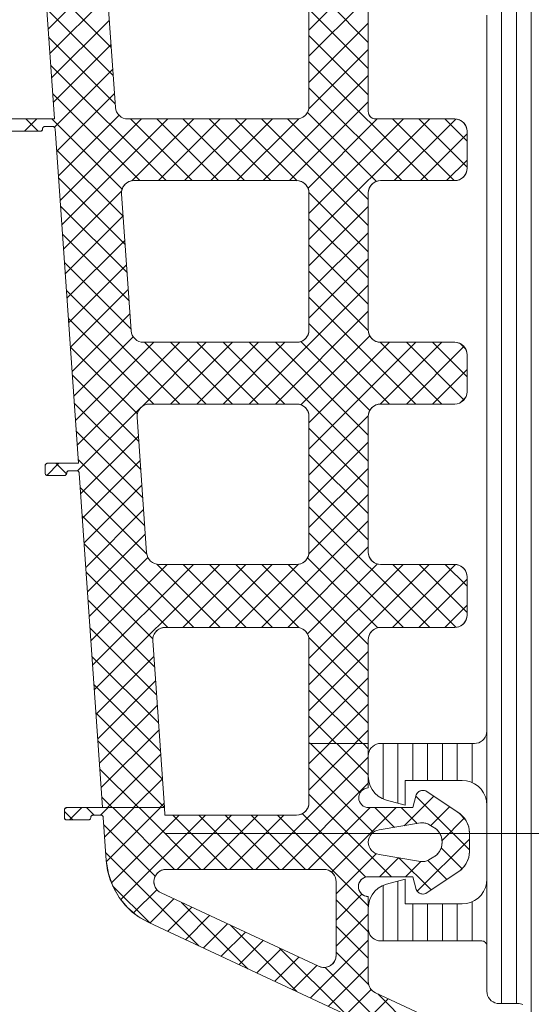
# Model space of a CAD drawing. Header units: metres. Extents: x 69 to 122.5, y -21.4 to -4.6.
# Tile 55 of 250: x 73.4391 to 73.4598, y -17.9094 to -17.8695. Entities that reach past the tile are written whole.
import ezdxf

# ---------------------------------------------------------------- set-up
doc = ezdxf.new("R2010")
doc.units = ezdxf.units.M
doc.header["$LTSCALE"] = 0.02
doc.linetypes.add('ISO-07 Punktiert', pattern=[0.889, 0.127, -0.762])
doc.layers.add('013_Beton und Stahlbetonarbeiten-000 Unterzüge', color=7, linetype='ISO-07 Punktiert', lineweight=13)
doc.layers.add('032_Metallarbeiten-Fenster', color=7, linetype='Continuous', lineweight=5)

msp = doc.modelspace()

# ---------------------------------------------------------------- linework, layer by layer
at = {"layer": '013_Beton und Stahlbetonarbeiten-000 Unterzüge'}
msp.add_lwpolyline([(74.695, -17.90244), (74.695, -18.15244), (72.245, -18.15244), (72.245, -17.90244)], close=True, dxfattribs=at)
at = {"layer": '032_Metallarbeiten-Fenster', "color": 251, "linetype": 'Continuous', "lineweight": 9, "true_color": 0x555555}
for p, q in [((73.4598, -17.912421), (73.4598, -17.855159)), ((73.4586, -17.90933), (73.4586, -17.85825)), ((73.4592, -17.90933), (73.4592, -17.85825)), ((73.458, -17.90129), (73.458, -17.89829)), ((73.4538, -17.901034), (73.4538, -17.89879)), ((73.4544, -17.901209), (73.4544, -17.89879)), ((73.455, -17.90029), (73.455, -17.89879)), ((73.4556, -17.90029), (73.4556, -17.89879)), ((73.4562, -17.90029), (73.4562, -17.89879)), ((73.4568, -17.90029), (73.4568, -17.89879)), ((73.4574, -17.900377), (73.4574, -17.89879)), ((73.4544, -17.90679), (73.4544, -17.90437)), ((73.458, -17.90699), (73.458, -17.90429)), ((73.4538, -17.90679), (73.4538, -17.904545)), ((73.4574, -17.90679), (73.4574, -17.905202)), ((73.455, -17.90679), (73.455, -17.90529)), ((73.4556, -17.90679), (73.4556, -17.90529)), ((73.4562, -17.90679), (73.4562, -17.90529)), ((73.4568, -17.90679), (73.4568, -17.90529))]:
    msp.add_line(p, q, dxfattribs=at)
at = {"layer": '032_Metallarbeiten-Fenster', "color": 250, "linetype": 'Continuous', "lineweight": 9, "true_color": 0x444444}
for p, q in [((73.440238, -17.869849), (73.44258, -17.867506)), ((73.440101, -17.867896), (73.442796, -17.870591)), ((73.440307, -17.87084), (73.44265, -17.868498)), ((73.4508, -17.869893), (73.451903, -17.86879)), ((73.4508, -17.870954), (73.452964, -17.86879)), ((73.451601, -17.86879), (73.4532, -17.870388)), ((73.440181, -17.869037), (73.442876, -17.871731)), ((73.4508, -17.869049), (73.4532, -17.871449)), ((73.440377, -17.871831), (73.442719, -17.869489)), ((73.4508, -17.872014), (73.4532, -17.869614)), ((73.440261, -17.870177), (73.442955, -17.872872)), ((73.4508, -17.87011), (73.4532, -17.87251)), ((73.440446, -17.872823), (73.442788, -17.87048)), ((73.450791, -17.873084), (73.4532, -17.870675)), ((73.440341, -17.871318), (73.445013, -17.87599)), ((73.4508, -17.87117), (73.455619, -17.87599)), ((73.4405, -17.873829), (73.442858, -17.871472)), ((73.448946, -17.87599), (73.4532, -17.871736)), ((73.44042, -17.872458), (73.443952, -17.87599)), ((73.440585, -17.874805), (73.442927, -17.872463)), ((73.4508, -17.872231), (73.454559, -17.87599)), ((73.450007, -17.87599), (73.4532, -17.872796)), ((73.440654, -17.875797), (73.44311, -17.87334)), ((73.450737, -17.873228), (73.45353, -17.876021)), ((73.439279, -17.87399), (73.439779, -17.87349)), ((73.439331, -17.87349), (73.439831, -17.87399)), ((73.440391, -17.87349), (73.443236, -17.876334)), ((73.440723, -17.876788), (73.444022, -17.87349)), ((73.440793, -17.877779), (73.445082, -17.87349)), ((73.443573, -17.87349), (73.446073, -17.87599)), ((73.443635, -17.875997), (73.446143, -17.87349)), ((73.444634, -17.87349), (73.447134, -17.87599)), ((73.444703, -17.87599), (73.447203, -17.87349)), ((73.445695, -17.87349), (73.448195, -17.87599)), ((73.445764, -17.87599), (73.448264, -17.87349)), ((73.446755, -17.87349), (73.449255, -17.87599)), ((73.446825, -17.87599), (73.449325, -17.87349)), ((73.447816, -17.87349), (73.450318, -17.875991)), ((73.447885, -17.87599), (73.450395, -17.87348)), ((73.448877, -17.87349), (73.4532, -17.877813)), ((73.449937, -17.87349), (73.4532, -17.876752)), ((73.450761, -17.876296), (73.453567, -17.87349)), ((73.4508, -17.877318), (73.454628, -17.87349)), ((73.4508, -17.878378), (73.455689, -17.87349)), ((73.45418, -17.87349), (73.45668, -17.87599)), ((73.454249, -17.87599), (73.456745, -17.873494)), ((73.455241, -17.87349), (73.4572, -17.875449)), ((73.456301, -17.87349), (73.4572, -17.874388)), ((73.45531, -17.87599), (73.4572, -17.8741)), ((73.44058, -17.874739), (73.443274, -17.877433)), ((73.456371, -17.87599), (73.4572, -17.87516)), ((73.44066, -17.875879), (73.443354, -17.878574)), ((73.440862, -17.878771), (73.443216, -17.876417)), ((73.450798, -17.876472), (73.4532, -17.878874)), ((73.440739, -17.87702), (73.443434, -17.879714)), ((73.4508, -17.879439), (73.4532, -17.877039)), ((73.440931, -17.879762), (73.443273, -17.87742)), ((73.4508, -17.877534), (73.4532, -17.879934)), ((73.440819, -17.87816), (73.443514, -17.880855)), ((73.4508, -17.8805), (73.4532, -17.8781)), ((73.441001, -17.880753), (73.443343, -17.878411)), ((73.4508, -17.878595), (73.4532, -17.880995)), ((73.440899, -17.8793), (73.443593, -17.881995)), ((73.4508, -17.88156), (73.4532, -17.87916)), ((73.44107, -17.881745), (73.443412, -17.879402)), ((73.4508, -17.879656), (73.453202, -17.882057)), ((73.440979, -17.880441), (73.445577, -17.88504)), ((73.441139, -17.882736), (73.443481, -17.880394)), ((73.448381, -17.88504), (73.4532, -17.880221)), ((73.4508, -17.880716), (73.455123, -17.88504)), ((73.449442, -17.88504), (73.4532, -17.881282)), ((73.441058, -17.881581), (73.444517, -17.88504)), ((73.441208, -17.883727), (73.443551, -17.881385)), ((73.4508, -17.881777), (73.454063, -17.88504)), ((73.441278, -17.884719), (73.443682, -17.882314)), ((73.441347, -17.88571), (73.444517, -17.88254)), ((73.441416, -17.886701), (73.445578, -17.88254)), ((73.444, -17.885179), (73.446639, -17.88254)), ((73.444138, -17.88254), (73.446638, -17.88504)), ((73.445199, -17.88254), (73.447699, -17.88504)), ((73.445199, -17.88504), (73.447699, -17.88254)), ((73.446259, -17.88254), (73.448759, -17.88504)), ((73.44626, -17.88504), (73.44876, -17.88254)), ((73.44732, -17.88254), (73.44982, -17.88504)), ((73.447321, -17.88504), (73.449821, -17.88254)), ((73.448381, -17.88254), (73.4532, -17.887359)), ((73.449441, -17.88254), (73.4532, -17.886298)), ((73.45047, -17.882508), (73.453263, -17.885301)), ((73.450471, -17.885071), (73.453264, -17.882279)), ((73.4508, -17.885803), (73.454063, -17.88254)), ((73.4508, -17.886864), (73.455124, -17.88254)), ((73.453682, -17.882538), (73.456184, -17.88504)), ((73.453683, -17.885041), (73.456185, -17.88254)), ((73.454745, -17.88254), (73.457074, -17.884869)), ((73.455805, -17.88254), (73.4572, -17.883934)), ((73.441138, -17.882722), (73.443855, -17.885439)), ((73.454745, -17.88504), (73.457074, -17.882711)), ((73.456919, -17.882592), (73.457147, -17.882821)), ((73.455806, -17.88504), (73.4572, -17.883646)), ((73.441218, -17.883862), (73.443912, -17.886557)), ((73.45692, -17.884986), (73.457147, -17.88476)), ((73.441298, -17.885002), (73.443992, -17.887697)), ((73.441432, -17.887747), (73.443968, -17.885211)), ((73.4508, -17.887924), (73.453202, -17.885523)), ((73.4508, -17.88602), (73.4532, -17.88842)), ((73.441377, -17.886143), (73.444072, -17.888837)), ((73.441555, -17.888684), (73.443897, -17.886342)), ((73.4508, -17.888985), (73.4532, -17.886585)), ((73.441457, -17.887283), (73.444152, -17.889978)), ((73.441624, -17.889675), (73.443967, -17.887333)), ((73.4508, -17.88708), (73.4532, -17.88948)), ((73.440185, -17.887933), (73.440678, -17.88744)), ((73.440553, -17.88744), (73.440986, -17.887872)), ((73.4508, -17.890046), (73.4532, -17.887646)), ((73.441537, -17.888424), (73.444236, -17.891123)), ((73.441694, -17.890667), (73.444036, -17.888324)), ((73.4508, -17.888141), (73.4532, -17.890541)), ((73.450793, -17.891114), (73.4532, -17.888706)), ((73.441763, -17.891658), (73.444105, -17.889316)), ((73.4508, -17.889202), (73.455688, -17.89409)), ((73.441617, -17.889564), (73.446142, -17.89409)), ((73.448877, -17.89409), (73.4532, -17.889767)), ((73.441832, -17.892649), (73.444175, -17.890307)), ((73.4508, -17.890262), (73.454627, -17.89409)), ((73.441696, -17.890705), (73.445081, -17.89409)), ((73.449938, -17.89409), (73.4532, -17.890828)), ((73.441902, -17.893641), (73.44428, -17.891262)), ((73.450743, -17.891266), (73.453582, -17.894105)), ((73.441971, -17.894632), (73.445063, -17.89154)), ((73.44204, -17.895623), (73.446124, -17.89154)), ((73.44211, -17.896615), (73.447185, -17.89154)), ((73.444645, -17.891532), (73.447203, -17.89409)), ((73.445695, -17.89409), (73.448245, -17.89154)), ((73.445713, -17.89154), (73.448263, -17.89409)), ((73.446756, -17.89409), (73.449306, -17.89154)), ((73.446774, -17.89154), (73.449324, -17.89409)), ((73.447817, -17.89409), (73.450374, -17.891532)), ((73.447835, -17.89154), (73.450394, -17.894099)), ((73.448895, -17.89154), (73.4532, -17.895844)), ((73.449956, -17.89154), (73.4532, -17.894784)), ((73.450737, -17.894351), (73.453569, -17.89152)), ((73.4508, -17.895349), (73.454609, -17.89154)), ((73.4508, -17.89641), (73.45567, -17.89154)), ((73.454181, -17.89409), (73.456728, -17.891542)), ((73.454199, -17.89154), (73.456744, -17.894085)), ((73.455259, -17.89154), (73.4572, -17.89348)), ((73.45632, -17.89154), (73.4572, -17.89242)), ((73.441776, -17.891845), (73.444479, -17.894548)), ((73.455241, -17.89409), (73.4572, -17.892131)), ((73.441856, -17.892985), (73.44455, -17.89568)), ((73.456302, -17.89409), (73.4572, -17.893192)), ((73.441936, -17.894126), (73.44463, -17.89682)), ((73.450791, -17.894496), (73.4532, -17.896905)), ((73.442015, -17.895266), (73.44471, -17.897961)), ((73.442179, -17.897606), (73.444521, -17.895264)), ((73.4508, -17.89747), (73.4532, -17.89507)), ((73.4508, -17.895566), (73.4532, -17.897966)), ((73.442095, -17.896407), (73.44479, -17.899101)), ((73.442248, -17.898597), (73.444591, -17.896255)), ((73.4508, -17.898531), (73.4532, -17.896131)), ((73.4508, -17.896626), (73.452963, -17.89879)), ((73.442318, -17.899589), (73.44466, -17.897246)), ((73.451602, -17.89879), (73.4532, -17.897192)), ((73.442175, -17.897547), (73.444869, -17.900241)), ((73.4508, -17.897687), (73.451903, -17.89879)), ((73.442387, -17.90058), (73.444729, -17.898238)), ((73.452663, -17.89879), (73.4532, -17.898252)), ((73.442255, -17.898687), (73.444949, -17.901382)), ((73.4508, -17.898748), (73.450842, -17.89879)), ((73.4508, -17.899618), (73.451628, -17.89879)), ((73.4508, -17.900679), (73.452689, -17.89879)), ((73.452868, -17.900792), (73.450866, -17.89879)), ((73.4532, -17.900063), (73.451927, -17.89879)), ((73.4532, -17.899002), (73.452987, -17.89879)), ((73.442638, -17.90139), (73.444799, -17.899229)), ((73.448649, -17.90389), (73.4532, -17.899339)), ((73.442334, -17.899828), (73.443896, -17.90139)), ((73.453405, -17.902389), (73.4508, -17.899784)), ((73.443699, -17.90139), (73.444868, -17.90022)), ((73.44971, -17.90389), (73.4532, -17.9004)), ((73.454145, -17.90419), (73.4508, -17.900845)), ((73.442414, -17.900968), (73.442835, -17.90139)), ((73.444759, -17.90139), (73.444937, -17.901212)), ((73.454659, -17.902123), (73.455853, -17.900929)), ((73.457299, -17.903102), (73.455124, -17.900926)), ((73.441238, -17.90189), (73.4409, -17.901551)), ((73.441104, -17.90189), (73.441604, -17.90139)), ((73.442099, -17.90169), (73.441799, -17.90139)), ((73.442364, -17.90169), (73.442664, -17.90139)), ((73.442527, -17.902587), (73.443725, -17.90139)), ((73.442599, -17.903576), (73.444786, -17.90139)), ((73.442803, -17.904433), (73.445546, -17.90169)), ((73.44536, -17.90389), (73.442859, -17.90139)), ((73.443182, -17.905115), (73.446606, -17.90169)), ((73.446421, -17.90389), (73.44392, -17.90139)), ((73.447482, -17.90389), (73.445282, -17.90169)), ((73.445467, -17.90389), (73.447667, -17.90169)), ((73.448542, -17.90389), (73.446342, -17.90169)), ((73.446528, -17.90389), (73.448728, -17.90169)), ((73.449603, -17.90389), (73.447403, -17.90169)), ((73.447588, -17.90389), (73.449788, -17.90169)), ((73.450664, -17.90389), (73.448464, -17.90169)), ((73.4532, -17.905366), (73.449524, -17.90169)), ((73.453099, -17.904204), (73.450527, -17.901633)), ((73.45077, -17.90389), (73.453271, -17.90139)), ((73.451716, -17.904006), (73.454332, -17.90139)), ((73.454265, -17.902189), (73.453466, -17.90139)), ((73.455174, -17.902037), (73.454527, -17.90139)), ((73.455727, -17.902115), (73.456489, -17.901354)), ((73.457124, -17.901866), (73.456861, -17.901603)), ((73.444577, -17.904168), (73.442492, -17.902083)), ((73.456186, -17.902717), (73.457089, -17.901814)), ((73.455184, -17.90478), (73.457299, -17.902664)), ((73.446339, -17.90699), (73.442572, -17.903223)), ((73.4519, -17.904882), (73.453526, -17.903256)), ((73.457001, -17.903864), (73.456155, -17.903017)), ((73.453653, -17.90419), (73.454425, -17.903418)), ((73.455741, -17.904725), (73.454435, -17.90342)), ((73.454714, -17.90419), (73.455334, -17.903569)), ((73.456377, -17.9043), (73.455607, -17.903531)), ((73.444351, -17.906063), (73.442864, -17.904576)), ((73.4437, -17.905657), (73.444644, -17.904714)), ((73.444354, -17.906064), (73.445332, -17.905086)), ((73.448326, -17.907917), (73.445638, -17.905229)), ((73.4519, -17.905943), (73.452946, -17.904896)), ((73.4532, -17.906427), (73.4519, -17.905127)), ((73.445077, -17.906402), (73.446055, -17.905423)), ((73.4458, -17.906739), (73.446778, -17.905761)), ((73.4519, -17.907003), (73.4532, -17.905703)), ((73.446524, -17.907076), (73.447502, -17.906098)), ((73.447247, -17.907414), (73.448225, -17.906435)), ((73.450313, -17.908844), (73.447626, -17.906156)), ((73.4532, -17.907487), (73.4519, -17.906187)), ((73.44797, -17.907751), (73.448949, -17.906773)), ((73.450864, -17.9091), (73.4532, -17.906764)), ((73.448694, -17.908088), (73.449672, -17.90711)), ((73.452301, -17.90977), (73.449613, -17.907083)), ((73.453218, -17.908566), (73.4519, -17.907248)), ((73.449417, -17.908426), (73.450395, -17.907447)), ((73.45014, -17.908763), (73.451119, -17.907785)), ((73.455947, -17.912355), (73.451451, -17.90786)), ((73.451587, -17.909437), (73.4532, -17.907825)), ((73.45231, -17.909775), (73.453322, -17.908763)), ((73.453033, -17.910113), (73.454012, -17.909134)), ((73.456619, -17.911967), (73.453588, -17.908936))]:
    msp.add_line(p, q, dxfattribs=at)
at = {"layer": '032_Metallarbeiten-Fenster', "color": 7, "linetype": 'Continuous', "lineweight": 5}
for points in [[(73.437919, -17.87349), (73.440493, -17.87349), (73.439982, -17.86619)], [(73.439982, -17.86619), (73.440493, -17.87349), (73.437919, -17.87349)], [(73.442488, -17.86619), (73.442966, -17.873024), (73.442981, -17.873117), (73.443014, -17.873205), (73.443062, -17.873285), (73.443124, -17.873355), (73.443198, -17.873412), (73.443282, -17.873455), (73.443372, -17.873481), (73.443465, -17.87349), (73.4503, -17.87349), (73.450398, -17.87348), (73.450491, -17.873452), (73.450578, -17.873405), (73.450654, -17.873343), (73.450716, -17.873267), (73.450762, -17.873181), (73.45079, -17.873087), (73.4508, -17.87299), (73.4508, -17.86879)], [(73.4508, -17.86879), (73.4508, -17.87299), (73.4508, -17.87299), (73.450792, -17.873076), (73.45077, -17.873161), (73.450733, -17.87324), (73.450683, -17.873311), (73.450621, -17.873373), (73.45055, -17.873423), (73.450471, -17.873459), (73.450387, -17.873482), (73.4503, -17.87349), (73.443465, -17.87349), (73.443465, -17.87349), (73.443372, -17.873481), (73.443282, -17.873455), (73.443198, -17.873412), (73.443124, -17.873355), (73.443062, -17.873285), (73.443014, -17.873205), (73.442981, -17.873117), (73.442966, -17.873024), (73.442488, -17.86619)], [(73.4532, -17.86879), (73.4532, -17.87319), (73.453206, -17.873248), (73.453223, -17.873304), (73.453251, -17.873356), (73.453288, -17.873402), (73.453333, -17.873439), (73.453385, -17.873467), (73.453441, -17.873484), (73.4535, -17.87349), (73.4567, -17.87349), (73.456798, -17.873499), (73.456891, -17.873528), (73.456978, -17.873574), (73.457054, -17.873636), (73.457116, -17.873712), (73.457162, -17.873798), (73.45719, -17.873892), (73.4572, -17.87399), (73.4572, -17.87549), (73.45719, -17.875587), (73.457162, -17.875681), (73.457116, -17.875767), (73.457054, -17.875843), (73.456978, -17.875905), (73.456891, -17.875952), (73.456798, -17.87598), (73.4567, -17.87599), (73.4537, -17.87599), (73.453602, -17.875999), (73.453509, -17.876028), (73.453422, -17.876074), (73.453346, -17.876136), (73.453284, -17.876212), (73.453238, -17.876298), (73.45321, -17.876392), (73.4532, -17.87649), (73.4532, -17.88204), (73.45321, -17.882137), (73.453238, -17.882231), (73.453284, -17.882317), (73.453346, -17.882393), (73.453422, -17.882455), (73.453509, -17.882502), (73.453602, -17.88253), (73.4537, -17.88254), (73.4567, -17.88254), (73.456798, -17.882549), (73.456891, -17.882578), (73.456978, -17.882624), (73.457054, -17.882686), (73.457116, -17.882762), (73.457162, -17.882848), (73.45719, -17.882942), (73.4572, -17.88304), (73.4572, -17.88454), (73.45719, -17.884637), (73.457162, -17.884731), (73.457116, -17.884817), (73.457054, -17.884893), (73.456978, -17.884955), (73.456891, -17.885002), (73.456798, -17.88503), (73.4567, -17.88504), (73.4537, -17.88504), (73.453602, -17.885049), (73.453509, -17.885078), (73.453422, -17.885124), (73.453346, -17.885186), (73.453284, -17.885262), (73.453238, -17.885348), (73.45321, -17.885442), (73.4532, -17.88554), (73.4532, -17.89104), (73.45321, -17.891137), (73.453238, -17.891231), (73.453284, -17.891317), (73.453346, -17.891393), (73.453422, -17.891455), (73.453509, -17.891502), (73.453602, -17.89153), (73.4537, -17.89154), (73.4567, -17.89154), (73.456798, -17.891549), (73.456891, -17.891578), (73.456978, -17.891624), (73.457054, -17.891686), (73.457116, -17.891762), (73.457162, -17.891848), (73.45719, -17.891942), (73.4572, -17.89204), (73.4572, -17.89359), (73.45719, -17.893687), (73.457162, -17.893781), (73.457116, -17.893867), (73.457054, -17.893943), (73.456978, -17.894005), (73.456891, -17.894052), (73.456798, -17.89408), (73.4567, -17.89409), (73.4537, -17.89409), (73.453602, -17.894099), (73.453509, -17.894128), (73.453422, -17.894174), (73.453346, -17.894236), (73.453284, -17.894312), (73.453238, -17.894398), (73.45321, -17.894492), (73.4532, -17.89459), (73.4532, -17.89879), (73.4508, -17.89879), (73.4508, -17.89459), (73.45079, -17.894492), (73.450762, -17.894398), (73.450716, -17.894312), (73.450654, -17.894236), (73.450578, -17.894174), (73.450491, -17.894128), (73.450398, -17.894099), (73.4503, -17.89409), (73.444975, -17.89409), (73.444874, -17.8941), (73.444776, -17.894131), (73.444687, -17.894181), (73.44461, -17.894249), (73.444548, -17.89433), (73.444504, -17.894423), (73.44448, -17.894522), (73.444477, -17.894624), (73.44495, -17.90139), (73.442444, -17.90139), (73.441496, -17.887835), (73.441493, -17.887817), (73.441487, -17.887799), (73.441477, -17.887782), (73.441465, -17.887768), (73.44145, -17.887756), (73.441433, -17.887747), (73.441415, -17.887742), (73.441396, -17.88774), (73.441092, -17.88774), (73.441072, -17.887742), (73.441053, -17.887747), (73.441036, -17.887757), (73.441021, -17.887769), (73.441008, -17.887784), (73.440999, -17.887801), (73.440993, -17.88782), (73.440992, -17.88784), (73.44099, -17.887859), (73.440984, -17.887878), (73.440975, -17.887895), (73.440962, -17.88791), (73.440947, -17.887923), (73.44093, -17.887932), (73.440911, -17.887938), (73.440892, -17.88794), (73.440219, -17.88794), (73.440199, -17.887938), (73.440181, -17.887932), (73.440163, -17.887923), (73.440148, -17.88791), (73.440136, -17.887895), (73.440127, -17.887878), (73.440121, -17.887859), (73.440119, -17.88784), (73.440119, -17.88754), (73.440121, -17.88752), (73.440127, -17.887501), (73.440136, -17.887484), (73.440148, -17.887469), (73.440163, -17.887456), (73.440181, -17.887447), (73.440199, -17.887442), (73.440219, -17.88744), (73.441468, -17.88744), (73.44052, -17.873885), (73.440518, -17.873867), (73.440511, -17.873849), (73.440502, -17.873832), (73.44049, -17.873818), (73.440475, -17.873806), (73.440458, -17.873797), (73.440439, -17.873792), (73.44042, -17.87379), (73.440116, -17.87379), (73.440097, -17.873792), (73.440078, -17.873797), (73.440061, -17.873807), (73.440045, -17.873819), (73.440033, -17.873834), (73.440024, -17.873851), (73.440018, -17.87387), (73.440016, -17.87389), (73.440014, -17.873909), (73.440008, -17.873928), (73.439999, -17.873945), (73.439987, -17.87396), (73.439972, -17.873973), (73.439954, -17.873982), (73.439936, -17.873988), (73.439916, -17.87399), (73.437919, -17.87399)], [(73.437919, -17.87399), (73.439916, -17.87399), (73.439916, -17.87399), (73.439933, -17.873988), (73.43995, -17.873984), (73.439966, -17.873976), (73.43998, -17.873966), (73.439993, -17.873954), (73.440003, -17.87394), (73.44001, -17.873924), (73.440015, -17.873907), (73.440016, -17.87389), (73.440016, -17.87389), (73.440018, -17.87387), (73.440024, -17.873852), (73.440033, -17.873834), (73.440045, -17.873819), (73.440061, -17.873807), (73.440078, -17.873797), (73.440097, -17.873792), (73.440116, -17.87379), (73.44042, -17.87379), (73.44042, -17.87379), (73.440439, -17.873792), (73.440458, -17.873797), (73.440475, -17.873806), (73.44049, -17.873818), (73.440502, -17.873832), (73.440511, -17.873849), (73.440518, -17.873867), (73.44052, -17.873885), (73.441468, -17.88744), (73.440219, -17.88744), (73.440219, -17.88744), (73.440202, -17.887441), (73.440185, -17.887446), (73.440169, -17.887453), (73.440155, -17.887463), (73.440142, -17.887475), (73.440132, -17.88749), (73.440125, -17.887505), (73.44012, -17.887522), (73.440119, -17.88754), (73.440119, -17.88784), (73.440119, -17.88784), (73.44012, -17.887857), (73.440125, -17.887874), (73.440132, -17.88789), (73.440142, -17.887904), (73.440155, -17.887916), (73.440169, -17.887926), (73.440185, -17.887934), (73.440202, -17.887938), (73.440219, -17.88794), (73.440892, -17.88794), (73.440892, -17.88794), (73.440911, -17.887938), (73.44093, -17.887932), (73.440947, -17.887923), (73.440962, -17.88791), (73.440975, -17.887895), (73.440984, -17.887878), (73.44099, -17.887859), (73.440992, -17.88784), (73.440992, -17.88784), (73.440993, -17.887822), (73.440998, -17.887806), (73.441005, -17.88779), (73.441015, -17.887776), (73.441027, -17.887763), (73.441042, -17.887753), (73.441057, -17.887746), (73.441074, -17.887741), (73.441092, -17.88774), (73.441396, -17.88774), (73.441396, -17.88774), (73.441415, -17.887742), (73.441433, -17.887747), (73.44145, -17.887756), (73.441465, -17.887768), (73.441477, -17.887782), (73.441487, -17.887799), (73.441493, -17.887817), (73.441496, -17.887835), (73.442444, -17.90139), (73.44495, -17.90139), (73.444477, -17.894624), (73.444477, -17.894624), (73.444479, -17.894533), (73.444497, -17.894444), (73.444531, -17.89436), (73.44458, -17.894283), (73.444642, -17.894217), (73.444715, -17.894163), (73.444797, -17.894122), (73.444885, -17.894098), (73.444975, -17.89409), (73.4503, -17.89409), (73.4503, -17.89409), (73.450387, -17.894097), (73.450471, -17.89412), (73.45055, -17.894157), (73.450621, -17.894207), (73.450683, -17.894268), (73.450733, -17.89434), (73.45077, -17.894419), (73.450792, -17.894503), (73.4508, -17.89459), (73.4508, -17.89879), (73.4532, -17.89879), (73.4532, -17.89459), (73.4532, -17.89459), (73.453208, -17.894503), (73.45323, -17.894419), (73.453267, -17.89434), (73.453317, -17.894268), (73.453379, -17.894207), (73.45345, -17.894157), (73.453529, -17.89412), (73.453613, -17.894097), (73.4537, -17.89409), (73.4567, -17.89409), (73.4567, -17.89409), (73.456787, -17.894082), (73.456871, -17.894059), (73.45695, -17.894023), (73.457021, -17.893973), (73.457083, -17.893911), (73.457133, -17.89384), (73.45717, -17.893761), (73.457192, -17.893676), (73.4572, -17.89359), (73.4572, -17.89204), (73.4572, -17.89204), (73.457192, -17.891953), (73.45717, -17.891869), (73.457133, -17.89179), (73.457083, -17.891718), (73.457021, -17.891657), (73.45695, -17.891607), (73.456871, -17.89157), (73.456787, -17.891547), (73.4567, -17.89154), (73.4537, -17.89154), (73.4537, -17.89154), (73.453613, -17.891532), (73.453529, -17.891509), (73.45345, -17.891473), (73.453379, -17.891423), (73.453317, -17.891361), (73.453267, -17.89129), (73.45323, -17.891211), (73.453208, -17.891126), (73.4532, -17.89104), (73.4532, -17.88554), (73.4532, -17.88554), (73.453208, -17.885453), (73.45323, -17.885369), (73.453267, -17.88529), (73.453317, -17.885218), (73.453379, -17.885157), (73.45345, -17.885107), (73.453529, -17.88507), (73.453613, -17.885047), (73.4537, -17.88504), (73.4567, -17.88504), (73.4567, -17.88504), (73.456798, -17.88503), (73.456891, -17.885002), (73.456978, -17.884955), (73.457054, -17.884893), (73.457116, -17.884817), (73.457162, -17.884731), (73.45719, -17.884637), (73.4572, -17.88454), (73.4572, -17.88304), (73.4572, -17.88304), (73.457192, -17.882953), (73.45717, -17.882869), (73.457133, -17.88279), (73.457083, -17.882718), (73.457021, -17.882657), (73.45695, -17.882607), (73.456871, -17.88257), (73.456787, -17.882547), (73.4567, -17.88254), (73.4537, -17.88254), (73.453613, -17.882532), (73.453529, -17.882509), (73.45345, -17.882473), (73.453379, -17.882423), (73.453317, -17.882361), (73.453267, -17.88229), (73.45323, -17.882211), (73.453208, -17.882126), (73.4532, -17.88204), (73.4532, -17.87649), (73.4532, -17.87649), (73.453208, -17.876403), (73.45323, -17.876319), (73.453267, -17.87624), (73.453317, -17.876168), (73.453379, -17.876107), (73.45345, -17.876057), (73.453529, -17.87602), (73.453613, -17.875997), (73.4537, -17.87599), (73.4567, -17.87599), (73.4567, -17.87599), (73.456787, -17.875982), (73.456871, -17.875959), (73.45695, -17.875923), (73.457021, -17.875873), (73.457083, -17.875811), (73.457133, -17.87574), (73.45717, -17.875661), (73.457192, -17.875576), (73.4572, -17.87549), (73.4572, -17.87399), (73.4572, -17.87399), (73.457192, -17.873903), (73.45717, -17.873819), (73.457133, -17.87374), (73.457083, -17.873668), (73.457021, -17.873607), (73.45695, -17.873557), (73.456871, -17.87352), (73.456787, -17.873497), (73.4567, -17.87349), (73.4535, -17.87349), (73.4535, -17.87349), (73.453448, -17.873485), (73.453397, -17.873472), (73.45335, -17.873449), (73.453307, -17.873419), (73.45327, -17.873382), (73.45324, -17.87334), (73.453218, -17.873292), (73.453205, -17.873242), (73.4532, -17.87319), (73.4532, -17.86879)], [(73.458, -17.86929), (73.458, -17.89829), (73.458, -17.89829), (73.457992, -17.898376), (73.45797, -17.898461), (73.457933, -17.89854), (73.457883, -17.898611), (73.457821, -17.898673), (73.45775, -17.898723), (73.457671, -17.898759), (73.457587, -17.898782), (73.4575, -17.89879), (73.4537, -17.89879), (73.4537, -17.89879), (73.453613, -17.898797), (73.453529, -17.89882), (73.45345, -17.898857), (73.453379, -17.898907), (73.453317, -17.898968), (73.453267, -17.89904), (73.45323, -17.899119), (73.453208, -17.899203), (73.4532, -17.89929), (73.4532, -17.90012), (73.4532, -17.90012), (73.453217, -17.900306), (73.453269, -17.900486), (73.453353, -17.900652), (73.453467, -17.900801), (73.453606, -17.900925), (73.453766, -17.901021), (73.453941, -17.901086), (73.4547, -17.90129), (73.4547, -17.90029), (73.457, -17.90029), (73.457, -17.90029), (73.457174, -17.900305), (73.457342, -17.90035), (73.4575, -17.900424), (73.457643, -17.900524), (73.457766, -17.900647), (73.457866, -17.90079), (73.45794, -17.900948), (73.457985, -17.901116), (73.458, -17.90129), (73.458, -17.90429), (73.458, -17.90429), (73.457985, -17.904463), (73.45794, -17.904632), (73.457866, -17.90479), (73.457766, -17.904932), (73.457643, -17.905056), (73.4575, -17.905156), (73.457342, -17.905229), (73.457174, -17.905274), (73.457, -17.90529), (73.4547, -17.90529), (73.4547, -17.90429), (73.453941, -17.904493), (73.453941, -17.904493), (73.453766, -17.904558), (73.453606, -17.904654), (73.453467, -17.904779), (73.453353, -17.904927), (73.453269, -17.905093), (73.453217, -17.905273), (73.4532, -17.905459), (73.4532, -17.90629), (73.4532, -17.90629), (73.453208, -17.906376), (73.45323, -17.906461), (73.453267, -17.90654), (73.453317, -17.906611), (73.453379, -17.906673), (73.45345, -17.906723), (73.453529, -17.906759), (73.453613, -17.906782), (73.4537, -17.90679), (73.4578, -17.90679), (73.4578, -17.90679), (73.457839, -17.906793), (73.457877, -17.906805), (73.457911, -17.906823), (73.457941, -17.906848), (73.457966, -17.906878), (73.457985, -17.906913), (73.457996, -17.906951), (73.458, -17.90699), (73.458, -17.90883), (73.458008, -17.908916), (73.45803, -17.909001), (73.458067, -17.90908), (73.458117, -17.909151), (73.458179, -17.909213), (73.45825, -17.909263), (73.458329, -17.909299), (73.458413, -17.909322), (73.4585, -17.90933), (73.45931, -17.90933), (73.45931, -17.90933), (73.459362, -17.909334), (73.459413, -17.909348), (73.45946, -17.90937)], [(73.458, -17.86929), (73.458, -17.89829), (73.458, -17.89829), (73.457992, -17.898376), (73.45797, -17.898461), (73.457933, -17.89854), (73.457883, -17.898611), (73.457821, -17.898673), (73.45775, -17.898723), (73.457671, -17.898759), (73.457587, -17.898782), (73.4575, -17.89879), (73.4537, -17.89879), (73.4537, -17.89879), (73.453613, -17.898797), (73.453529, -17.89882), (73.45345, -17.898857), (73.453379, -17.898907), (73.453317, -17.898968), (73.453267, -17.89904), (73.45323, -17.899119), (73.453208, -17.899203), (73.4532, -17.89929), (73.4532, -17.90012), (73.4532, -17.90012), (73.453217, -17.900306), (73.453269, -17.900486), (73.453353, -17.900652), (73.453467, -17.900801), (73.453606, -17.900925), (73.453766, -17.901021), (73.453941, -17.901086), (73.4547, -17.90129), (73.4547, -17.90029), (73.457, -17.90029), (73.457, -17.90029), (73.457174, -17.900305), (73.457342, -17.90035), (73.4575, -17.900424), (73.457643, -17.900524), (73.457766, -17.900647), (73.457866, -17.90079), (73.45794, -17.900948), (73.457985, -17.901116), (73.458, -17.90129), (73.458, -17.90429), (73.458, -17.90429), (73.457985, -17.904463), (73.45794, -17.904632), (73.457866, -17.90479), (73.457766, -17.904932), (73.457643, -17.905056), (73.4575, -17.905156), (73.457342, -17.905229), (73.457174, -17.905274), (73.457, -17.90529), (73.4547, -17.90529), (73.4547, -17.90429), (73.453941, -17.904493), (73.453941, -17.904493), (73.453766, -17.904558), (73.453606, -17.904654), (73.453467, -17.904779), (73.453353, -17.904927), (73.453269, -17.905093), (73.453217, -17.905273), (73.4532, -17.905459), (73.4532, -17.90629), (73.4532, -17.90629), (73.453208, -17.906376), (73.45323, -17.906461), (73.453267, -17.90654), (73.453317, -17.906611), (73.453379, -17.906673), (73.45345, -17.906723), (73.453529, -17.906759), (73.453613, -17.906782), (73.4537, -17.90679), (73.4578, -17.90679), (73.4578, -17.90679), (73.457839, -17.906793), (73.457877, -17.906805), (73.457911, -17.906823), (73.457941, -17.906848), (73.457966, -17.906878), (73.457985, -17.906913), (73.457996, -17.906951), (73.458, -17.90699), (73.458, -17.90883), (73.458008, -17.908916), (73.45803, -17.909001), (73.458067, -17.90908), (73.458117, -17.909151), (73.458179, -17.909213), (73.45825, -17.909263), (73.458329, -17.909299), (73.458413, -17.909322), (73.4585, -17.90933), (73.45931, -17.90933), (73.45931, -17.90933), (73.459362, -17.909334), (73.459413, -17.909348), (73.45946, -17.90937)], [(73.453011, -17.910102), (73.444319, -17.906048), (73.443969, -17.905856), (73.443648, -17.905619), (73.443361, -17.905341), (73.443114, -17.905028), (73.442911, -17.904685), (73.442754, -17.904318), (73.442648, -17.903934), (73.442594, -17.903538), (73.442471, -17.901785), (73.442469, -17.901767), (73.442462, -17.901749), (73.442453, -17.901732), (73.44244, -17.901718), (73.442426, -17.901706), (73.442409, -17.901697), (73.44239, -17.901692), (73.442371, -17.90169), (73.442067, -17.90169), (73.442048, -17.901692), (73.442029, -17.901697), (73.442011, -17.901707), (73.441996, -17.901719), (73.441984, -17.901734), (73.441975, -17.901752), (73.441969, -17.90177), (73.441967, -17.90179), (73.441965, -17.901809), (73.441959, -17.901828), (73.44195, -17.901845), (73.441938, -17.90186), (73.441923, -17.901873), (73.441905, -17.901882), (73.441887, -17.901888), (73.441867, -17.90189), (73.441, -17.90189), (73.440981, -17.901888), (73.440962, -17.901882), (73.440944, -17.901873), (73.440929, -17.90186), (73.440917, -17.901845), (73.440908, -17.901828), (73.440902, -17.901809), (73.4409, -17.90179), (73.4409, -17.90149), (73.440902, -17.90147), (73.440908, -17.901451), (73.440917, -17.901434), (73.440929, -17.901419), (73.440944, -17.901406), (73.440962, -17.901397), (73.440981, -17.901392), (73.441, -17.90139), (73.44495, -17.90139), (73.444971, -17.90169), (73.4503, -17.90169), (73.450398, -17.901681), (73.450491, -17.901652), (73.450578, -17.901606), (73.450654, -17.901544), (73.450716, -17.901468), (73.450762, -17.901382), (73.45079, -17.901288), (73.4508, -17.90119), (73.4508, -17.89879), (73.4532, -17.89879), (73.4532, -17.90059), (73.453123, -17.9006), (73.45305, -17.900625), (73.452982, -17.900663), (73.452924, -17.900714), (73.452876, -17.900775), (73.452841, -17.900845), (73.45282, -17.900919), (73.452814, -17.900997), (73.452823, -17.901074), (73.452847, -17.901147), (73.452884, -17.901215), (73.452934, -17.901275), (73.452994, -17.901324), (73.453063, -17.90136), (73.453137, -17.901382), (73.453214, -17.90139), (73.454999, -17.90139), (73.455137, -17.900875), (73.455165, -17.900823), (73.455202, -17.900777), (73.455248, -17.90074), (73.4553, -17.900712), (73.455356, -17.900695), (73.455415, -17.90069), (73.455473, -17.900695), (73.455529, -17.900712), (73.4568, -17.901562), (73.456908, -17.901634), (73.457007, -17.90172), (73.457093, -17.901819), (73.457166, -17.901928), (73.457223, -17.902045), (73.457265, -17.902169), (73.457291, -17.902297), (73.457299, -17.902428), (73.457299, -17.903152), (73.457291, -17.903282), (73.457265, -17.903411), (73.457223, -17.903534), (73.457165, -17.903652), (73.457093, -17.90376), (73.457007, -17.903859), (73.456908, -17.903945), (73.456799, -17.904018), (73.455529, -17.904867), (73.455473, -17.904884), (73.455415, -17.90489), (73.455356, -17.904884), (73.4553, -17.904867), (73.455248, -17.904839), (73.455202, -17.904802), (73.455165, -17.904756), (73.455137, -17.904704), (73.454999, -17.90419), (73.4532, -17.90419), (73.453122, -17.904197), (73.453047, -17.90422), (73.452978, -17.904257), (73.452917, -17.904307), (73.452867, -17.904367), (73.45283, -17.904437), (73.452808, -17.904512), (73.4528, -17.90459), (73.452808, -17.904668), (73.45283, -17.904743), (73.452867, -17.904812), (73.452917, -17.904872), (73.452978, -17.904922), (73.453047, -17.904959), (73.453122, -17.904982), (73.4532, -17.90499), (73.4532, -17.908437), (73.453205, -17.908507), (73.45322, -17.908577), (73.453245, -17.908643), (73.453278, -17.908705), (73.453321, -17.908762), (73.45337, -17.908813), (73.453427, -17.908855), (73.453489, -17.90889), (73.456911, -17.910486)], [(73.453011, -17.910102), (73.444319, -17.906048), (73.444319, -17.906048), (73.443859, -17.905782), (73.443453, -17.905438), (73.443114, -17.905028), (73.442853, -17.904565), (73.442678, -17.904063), (73.442594, -17.903538), (73.442471, -17.901785), (73.442471, -17.901785), (73.442469, -17.901767), (73.442462, -17.901749), (73.442453, -17.901732), (73.44244, -17.901718), (73.442426, -17.901706), (73.442409, -17.901697), (73.44239, -17.901692), (73.442371, -17.90169), (73.442067, -17.90169), (73.442067, -17.90169), (73.44205, -17.901691), (73.442033, -17.901696), (73.442017, -17.901703), (73.442003, -17.901713), (73.44199, -17.901726), (73.44198, -17.90174), (73.441973, -17.901756), (73.441969, -17.901772), (73.441967, -17.90179), (73.441967, -17.90179), (73.441966, -17.901807), (73.441961, -17.901824), (73.441954, -17.90184), (73.441944, -17.901854), (73.441931, -17.901866), (73.441917, -17.901876), (73.441901, -17.901884), (73.441884, -17.901888), (73.441867, -17.90189), (73.441, -17.90189), (73.441, -17.90189), (73.440983, -17.901888), (73.440966, -17.901884), (73.44095, -17.901876), (73.440936, -17.901866), (73.440923, -17.901854), (73.440913, -17.90184), (73.440906, -17.901824), (73.440902, -17.901807), (73.4409, -17.90179), (73.4409, -17.90149), (73.4409, -17.90149), (73.440902, -17.901472), (73.440906, -17.901455), (73.440913, -17.90144), (73.440923, -17.901425), (73.440936, -17.901413), (73.44095, -17.901403), (73.440966, -17.901396), (73.440983, -17.901391), (73.441, -17.90139), (73.44495, -17.90139), (73.444971, -17.90169), (73.4503, -17.90169), (73.4503, -17.90169), (73.450387, -17.901683), (73.450471, -17.90166), (73.45055, -17.901623), (73.450621, -17.901573), (73.450683, -17.901512), (73.450733, -17.90144), (73.45077, -17.901361), (73.450792, -17.901277), (73.4508, -17.90119), (73.4508, -17.89879), (73.4532, -17.89879), (73.4532, -17.90059), (73.4532, -17.90059), (73.453123, -17.9006), (73.45305, -17.900625), (73.452982, -17.900663), (73.452924, -17.900714), (73.452876, -17.900775), (73.452841, -17.900845), (73.45282, -17.900919), (73.452814, -17.900997), (73.452814, -17.900997), (73.452823, -17.901074), (73.452847, -17.901147), (73.452884, -17.901215), (73.452934, -17.901275), (73.452994, -17.901324), (73.453063, -17.90136), (73.453137, -17.901382), (73.453214, -17.90139), (73.454999, -17.90139), (73.455137, -17.900875), (73.455137, -17.900875), (73.455162, -17.900828), (73.455193, -17.900787), (73.455232, -17.900752), (73.455276, -17.900723), (73.455324, -17.900703), (73.455375, -17.900692), (73.455428, -17.90069), (73.45548, -17.900697), (73.455529, -17.900712), (73.4568, -17.901562), (73.4568, -17.901562), (73.456942, -17.901662), (73.457066, -17.901785), (73.457166, -17.901928), (73.457239, -17.902086), (73.457284, -17.902254), (73.457299, -17.902428), (73.457299, -17.903152), (73.457299, -17.903152), (73.457284, -17.903325), (73.457239, -17.903494), (73.457166, -17.903652), (73.457066, -17.903794), (73.456942, -17.903918), (73.456799, -17.904018), (73.455529, -17.904867), (73.455529, -17.904867), (73.45548, -17.904883), (73.455428, -17.904889), (73.455375, -17.904887), (73.455324, -17.904876), (73.455276, -17.904856), (73.455232, -17.904828), (73.455193, -17.904792), (73.455162, -17.904751), (73.455137, -17.904704), (73.454999, -17.90419), (73.4532, -17.90419), (73.4532, -17.90419), (73.453131, -17.904196), (73.453063, -17.904214), (73.453, -17.904243), (73.452943, -17.904283), (73.452894, -17.904332), (73.452854, -17.90439), (73.452824, -17.904453), (73.452806, -17.90452), (73.4528, -17.90459), (73.4528, -17.90459), (73.452806, -17.904659), (73.452824, -17.904726), (73.452854, -17.90479), (73.452894, -17.904847), (73.452943, -17.904896), (73.453, -17.904936), (73.453063, -17.904965), (73.453131, -17.904984), (73.4532, -17.90499), (73.4532, -17.908437), (73.4532, -17.908437), (73.453209, -17.908531), (73.453235, -17.908621), (73.453278, -17.908705), (73.453336, -17.90878), (73.453407, -17.908842), (73.453489, -17.90889), (73.456911, -17.910486)]]:
    msp.add_lwpolyline(points, dxfattribs=at)
for points in [[(73.443211, -17.876524), (73.443599, -17.882074), (73.443614, -17.882167), (73.443646, -17.882255), (73.443695, -17.882335), (73.443757, -17.882405), (73.443831, -17.882462), (73.443915, -17.882505), (73.444005, -17.882531), (73.444098, -17.88254), (73.4503, -17.88254), (73.450398, -17.88253), (73.450491, -17.882502), (73.450578, -17.882455), (73.450654, -17.882393), (73.450716, -17.882317), (73.450762, -17.882231), (73.45079, -17.882137), (73.4508, -17.88204), (73.4508, -17.87649), (73.45079, -17.876392), (73.450762, -17.876298), (73.450716, -17.876212), (73.450654, -17.876136), (73.450578, -17.876074), (73.450491, -17.876028), (73.450398, -17.875999), (73.4503, -17.87599), (73.44371, -17.87599), (73.443608, -17.876), (73.44351, -17.876031), (73.443421, -17.876081), (73.443344, -17.876149), (73.443282, -17.87623), (73.443238, -17.876323), (73.443214, -17.876422)], [(73.443211, -17.876524), (73.443213, -17.876433), (73.443231, -17.876344), (73.443266, -17.87626), (73.443314, -17.876183), (73.443377, -17.876117), (73.44345, -17.876063), (73.443531, -17.876022), (73.443619, -17.875998), (73.44371, -17.87599), (73.4503, -17.87599), (73.4503, -17.87599), (73.450387, -17.875997), (73.450471, -17.87602), (73.45055, -17.876057), (73.450621, -17.876107), (73.450683, -17.876168), (73.450733, -17.87624), (73.45077, -17.876319), (73.450792, -17.876403), (73.4508, -17.87649), (73.4508, -17.88204), (73.4508, -17.88204), (73.450792, -17.882126), (73.45077, -17.882211), (73.450733, -17.88229), (73.450683, -17.882361), (73.450621, -17.882423), (73.45055, -17.882473), (73.450471, -17.882509), (73.450387, -17.882532), (73.4503, -17.88254), (73.444098, -17.88254), (73.444098, -17.88254), (73.444005, -17.882531), (73.443915, -17.882505), (73.443831, -17.882462), (73.443757, -17.882405), (73.443695, -17.882335), (73.443646, -17.882255), (73.443614, -17.882167), (73.443599, -17.882074)], [(73.443844, -17.885574), (73.444228, -17.891074), (73.444244, -17.891167), (73.444276, -17.891255), (73.444324, -17.891335), (73.444386, -17.891405), (73.44446, -17.891462), (73.444544, -17.891505), (73.444634, -17.891531), (73.444727, -17.89154), (73.4503, -17.89154), (73.450398, -17.89153), (73.450491, -17.891502), (73.450578, -17.891455), (73.450654, -17.891393), (73.450716, -17.891317), (73.450762, -17.891231), (73.45079, -17.891137), (73.4508, -17.89104), (73.4508, -17.88554), (73.45079, -17.885442), (73.450762, -17.885348), (73.450716, -17.885262), (73.450654, -17.885186), (73.450578, -17.885124), (73.450491, -17.885078), (73.450398, -17.885049), (73.4503, -17.88504), (73.444343, -17.88504), (73.444241, -17.88505), (73.444143, -17.885081), (73.444054, -17.885131), (73.443977, -17.885199), (73.443915, -17.88528), (73.443871, -17.885373), (73.443847, -17.885472)], [(73.4508, -17.89104), (73.450792, -17.891126), (73.45077, -17.891211), (73.450733, -17.89129), (73.450683, -17.891361), (73.450621, -17.891423), (73.45055, -17.891473), (73.450471, -17.891509), (73.450387, -17.891532), (73.4503, -17.89154), (73.444727, -17.89154), (73.444727, -17.89154), (73.444634, -17.891531), (73.444544, -17.891505), (73.44446, -17.891462), (73.444386, -17.891405), (73.444324, -17.891335), (73.444276, -17.891255), (73.444244, -17.891167), (73.444228, -17.891074), (73.443844, -17.885574), (73.443844, -17.885574), (73.443846, -17.885483), (73.443864, -17.885394), (73.443898, -17.88531), (73.443947, -17.885233), (73.444009, -17.885167), (73.444083, -17.885113), (73.444164, -17.885072), (73.444252, -17.885048), (73.444343, -17.88504), (73.4503, -17.88504), (73.4503, -17.88504), (73.450387, -17.885047), (73.450471, -17.88507), (73.45055, -17.885107), (73.450621, -17.885157), (73.450683, -17.885218), (73.450733, -17.88529), (73.45077, -17.885369), (73.450792, -17.885453), (73.4508, -17.88554)], [(73.453202, -17.90279), (73.45321, -17.90288), (73.453234, -17.902967), (73.453274, -17.903049), (73.453327, -17.903121), (73.453393, -17.903184), (73.453469, -17.903233), (73.453553, -17.903268), (73.453641, -17.903287), (73.455321, -17.903568), (73.455364, -17.903573), (73.455407, -17.903574), (73.45545, -17.903572), (73.455492, -17.903566), (73.455534, -17.903557), (73.455575, -17.903544), (73.455615, -17.903527), (73.455653, -17.903507), (73.455792, -17.903427), (73.455958, -17.903319), (73.456087, -17.903168), (73.456169, -17.902986), (73.456197, -17.90279), (73.456169, -17.902593), (73.456087, -17.902412), (73.455958, -17.902261), (73.455792, -17.902152), (73.455653, -17.902072), (73.455615, -17.902052), (73.455575, -17.902036), (73.455534, -17.902023), (73.455492, -17.902013), (73.45545, -17.902007), (73.455407, -17.902005), (73.455364, -17.902007), (73.455321, -17.902012), (73.453641, -17.902293), (73.453553, -17.902312), (73.453469, -17.902347), (73.453393, -17.902396), (73.453327, -17.902458), (73.453274, -17.902531), (73.453234, -17.902613), (73.45321, -17.9027)], [(73.455653, -17.902072), (73.455792, -17.902152), (73.455792, -17.902152), (73.455906, -17.90222), (73.456005, -17.902307), (73.456087, -17.902412), (73.456147, -17.90253), (73.456184, -17.902658), (73.456197, -17.90279), (73.456184, -17.902922), (73.456147, -17.903049), (73.456087, -17.903168), (73.456005, -17.903272), (73.455906, -17.90336), (73.455792, -17.903427), (73.455653, -17.903507), (73.455653, -17.903507), (73.455575, -17.903544), (73.455492, -17.903566), (73.455407, -17.903574), (73.455321, -17.903568), (73.453641, -17.903287), (73.453641, -17.903287), (73.453553, -17.903268), (73.453469, -17.903233), (73.453393, -17.903184), (73.453327, -17.903121), (73.453274, -17.903049), (73.453234, -17.902967), (73.45321, -17.90288), (73.453202, -17.90279), (73.453202, -17.90279), (73.45321, -17.9027), (73.453234, -17.902613), (73.453274, -17.902531), (73.453327, -17.902458), (73.453393, -17.902396), (73.453469, -17.902347), (73.453553, -17.902312), (73.453641, -17.902293), (73.455321, -17.902012), (73.455321, -17.902012), (73.455407, -17.902005), (73.455492, -17.902013), (73.455575, -17.902036)], [(73.444523, -17.904366), (73.444526, -17.90445), (73.444543, -17.904533), (73.444574, -17.904611), (73.444618, -17.904684), (73.444673, -17.904748), (73.444738, -17.904801), (73.444811, -17.904843), (73.451189, -17.907817), (73.451308, -17.907856), (73.451433, -17.907863), (73.451556, -17.907839), (73.451669, -17.907786), (73.451765, -17.907706), (73.451838, -17.907605), (73.451884, -17.907488), (73.4519, -17.907364), (73.4519, -17.90439), (73.45189, -17.904293), (73.451862, -17.904199), (73.451816, -17.904113), (73.451754, -17.904037), (73.451678, -17.903975), (73.451591, -17.903928), (73.451498, -17.9039), (73.4514, -17.90389), (73.445023, -17.90389), (73.444938, -17.903897), (73.444857, -17.903919), (73.44478, -17.903953), (73.44471, -17.904), (73.444648, -17.904059), (73.444598, -17.904126), (73.44456, -17.904201), (73.444534, -17.904282)], [(73.451189, -17.907817), (73.444811, -17.904843), (73.444811, -17.904843), (73.444728, -17.904794), (73.444656, -17.90473), (73.444598, -17.904654), (73.444555, -17.904567), (73.44453, -17.904474), (73.444523, -17.904378), (73.444534, -17.904282), (73.444534, -17.904282), (73.444564, -17.90419), (73.444611, -17.904106), (73.444673, -17.904032), (73.444749, -17.903972), (73.444834, -17.903927), (73.444927, -17.9039), (73.445023, -17.90389), (73.4514, -17.90389), (73.4514, -17.90389), (73.451487, -17.903898), (73.451571, -17.90392), (73.45165, -17.903957), (73.451721, -17.904007), (73.451783, -17.904069), (73.451833, -17.90414), (73.45187, -17.904219), (73.451892, -17.904303), (73.4519, -17.90439), (73.4519, -17.907364), (73.4519, -17.907364), (73.451892, -17.907455), (73.451867, -17.907543), (73.451827, -17.907624), (73.451773, -17.907698), (73.451706, -17.90776), (73.451629, -17.907809), (73.451545, -17.907843), (73.451455, -17.907861), (73.451364, -17.907863), (73.451274, -17.907848)]]:
    msp.add_lwpolyline(points, close=True, dxfattribs=at)

doc.saveas('drawing.dxf')
